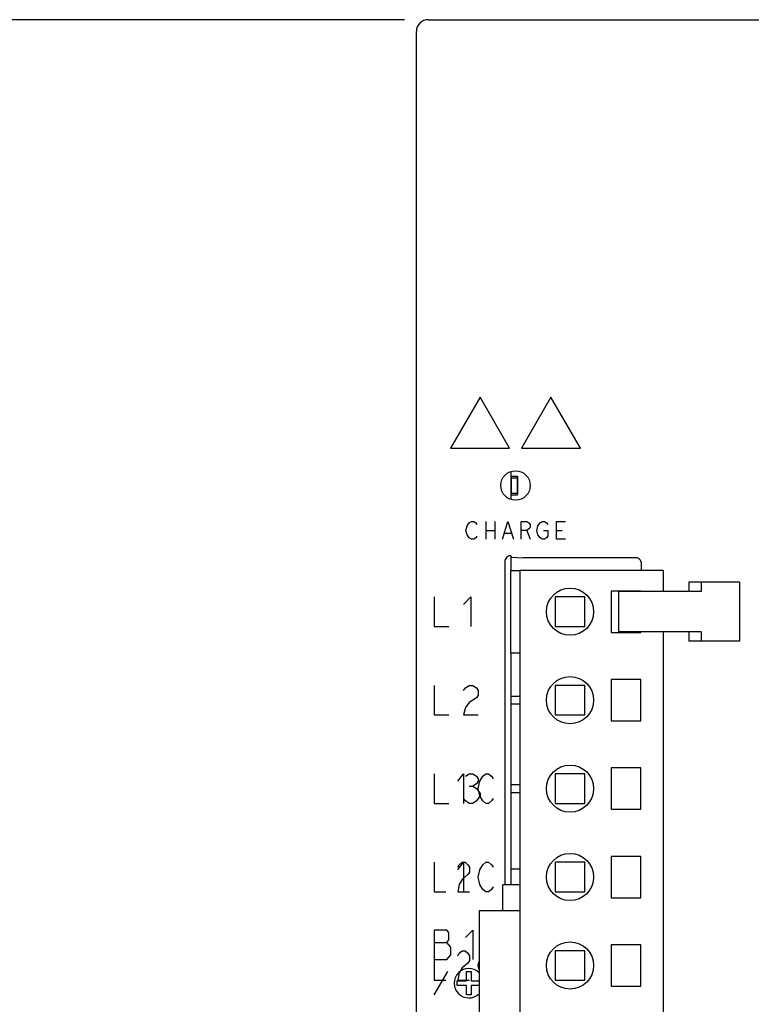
# Model space of a CAD drawing. Extents: x 0 to 840, y 0 to 594.
# Tile 7 of 24: x 376 to 438, y 357 to 440. Entities that reach past the tile are written whole.
import ezdxf

# ---------------------------------------------------------------- set-up
doc = ezdxf.new("R2010")
doc.units = 0
doc.header["$LTSCALE"] = 46.2
doc.layers.get('0').update_dxf_attribs({"linetype": 'CONTINUOUS'})
for name, color, linetype in [('ALL_AXIS', 7, 'CONTINUOUS'), ('ALL_CURVE', 7, 'CONTINUOUS'), ('ALL_DIM', 7, 'CONTINUOUS'), ('ALL_FEATURES', 7, 'CONTINUOUS')]:
    doc.layers.add(name, color=color, linetype=linetype)
doc.dimstyles.get("Standard").update_dxf_attribs({"dimtxt": 2.5, "dimasz": 2.5, "dimexe": 1.25, "dimexo": 0.625, "dimtad": 1, "dimcen": 2.5, "dimazin": 3, "dimtfac": 1, "dimtmove": 0, "dimatfit": 3})

# ---------------------------------------------------------------- blocks, each defined once
blk = doc.blocks.new('_OPEN')
at = {"color": 0, "linetype": 'BYBLOCK'}
for p, q in [((0, 0), (-1, 0.25)), ((-1, -0.25), (0, 0)), ((-1, 0), (0, 0))]:
    blk.add_line(p, q, dxfattribs=at)
blk = doc.blocks.new('*D1')
at = {"layer": 'ALL_DIM', "color": 2, "linetype": 'CONTINUOUS'}
for p, q in [((409, 440), (342, 440)), ((344, 440), (344, 360)), ((344, 280), (344, 360)), ((408.521, 280), (342, 280))]:
    blk.add_line(p, q, dxfattribs=at)
at = {"layer": 'ALL_DIM', "color": 2, "linetype": 'CONTINUOUS', "xscale": 4, "yscale": 4, "zscale": 4}
for p, rotation in [((344, 440), 90), ((344, 280), 270)]:
    blk.add_blockref('_OPEN', p, dxfattribs=dict(at, rotation=rotation))
blk = doc.blocks.new('*D9')
at = {"layer": 'ALL_DIM', "color": 2, "linetype": 'CONTINUOUS'}
for p, q in [((409, 440), (328, 440)), ((330, 440), (330, 356)), ((330, 272), (330, 356)), ((416.875, 272), (328, 272))]:
    blk.add_line(p, q, dxfattribs=at)
at = {"layer": 'ALL_DIM', "color": 2, "linetype": 'CONTINUOUS', "xscale": 4, "yscale": 4, "zscale": 4}
for p, rotation in [((330, 440), 90), ((330, 272), 270)]:
    blk.add_blockref('_OPEN', p, dxfattribs=dict(at, rotation=rotation))

msp = doc.modelspace()

# ---------------------------------------------------------------- linework, layer by layer
at = {"layer": 'ALL_AXIS', "color": 7, "linetype": 'CONTINUOUS'}
for p, q in [((418.01, 401.68), (418.01, 399.32)), ((418.035, 401.15), (418.035, 399.85)), ((418.035, 401.15), (418.535, 401.15)), ((418.535, 401.15), (418.535, 399.85)), ((418.035, 399.85), (418.535, 399.85)), ((418.01, 394.545), (418.01, 393.3)), ((418.775, 393.3), (418.775, 311.3)), ((430.925, 393.3), (418.775, 393.3)), ((430.925, 393.3), (430.925, 391.5)), ((421.775, 391.05), (421.775, 388.55)), ((424.275, 391.05), (421.775, 391.05)), ((424.275, 388.55), (424.275, 391.05)), ((426.525, 391.55), (426.525, 388.05)), ((429.025, 391.55), (426.525, 391.55)), ((427.143, 391.5), (427.143, 388.1)), ((433.88, 391.5), (427.143, 391.5)), ((429.025, 391.5), (429.025, 391.55)), ((421.775, 388.55), (424.275, 388.55)), ((426.525, 388.05), (429.025, 388.05)), ((433.88, 388.1), (427.143, 388.1)), ((429.025, 388.05), (429.025, 388.1)), ((430.925, 388.1), (430.925, 311.3)), ((418.01, 386.3), (418.01, 368)), ((426.525, 384.05), (426.525, 380.55)), ((429.025, 384.05), (426.525, 384.05)), ((429.025, 380.55), (429.025, 384.05)), ((426.525, 380.55), (429.025, 380.55)), ((426.525, 376.55), (426.525, 373.05)), ((429.025, 376.55), (426.525, 376.55)), ((429.025, 373.05), (429.025, 376.55)), ((426.525, 373.05), (429.025, 373.05)), ((426.525, 369.05), (426.525, 365.55)), ((429.025, 369.05), (426.525, 369.05)), ((429.025, 365.55), (429.025, 369.05)), ((426.525, 365.55), (429.025, 365.55)), ((415.325, 364.45), (415.325, 340.15)), ((418.775, 364.45), (415.325, 364.45)), ((426.525, 361.55), (426.525, 358.05)), ((429.025, 361.55), (426.525, 361.55)), ((429.025, 358.05), (429.025, 361.55)), ((426.525, 358.05), (429.025, 358.05))]:
    msp.add_line(p, q, dxfattribs=at)
for centre in [(423.025, 389.8), (423.025, 382.3), (423.025, 374.8), (423.025, 367.3), (423.025, 359.8)]:
    msp.add_circle(centre, 2, dxfattribs=at)
at = {"layer": 'ALL_CURVE', "color": 4, "linetype": 'CONTINUOUS'}
for p, q in [((415.4, 408), (412.9, 403.67)), ((417.9, 403.67), (415.4, 408)), ((421.4, 408), (418.9, 403.67)), ((423.9, 403.67), (421.4, 408)), ((412.9, 403.67), (417.9, 403.67)), ((418.9, 403.67), (423.9, 403.67)), ((414.481, 397.325), (414.669, 397.45)), ((414.669, 397.45), (414.856, 397.45)), ((414.856, 397.45), (415.044, 397.325)), ((415.887, 397.45), (415.887, 395.95)), ((416.637, 397.45), (416.637, 395.95)), ((417.294, 395.95), (417.762, 397.45)), ((417.762, 397.45), (418.231, 395.95)), ((418.887, 395.95), (418.887, 397.45)), ((418.887, 397.45), (419.356, 397.45)), ((419.356, 397.45), (419.544, 397.325)), ((420.481, 397.325), (420.669, 397.45)), ((420.669, 397.45), (420.856, 397.45)), ((420.856, 397.45), (421.044, 397.325)), ((421.887, 395.95), (421.887, 397.45)), ((421.887, 397.45), (422.637, 397.45)), ((414.2, 396.7), (414.294, 397.075)), ((414.294, 396.325), (414.2, 396.7)), ((414.294, 397.075), (414.481, 397.325)), ((415.044, 397.325), (415.137, 397.2)), ((415.887, 396.7), (416.637, 396.7)), ((419.356, 396.7), (418.887, 396.7)), ((419.544, 396.825), (419.356, 396.7)), ((419.356, 396.7), (419.637, 395.95)), ((419.544, 397.325), (419.637, 397.2)), ((419.637, 396.95), (419.544, 396.825)), ((419.637, 397.2), (419.637, 396.95)), ((420.2, 396.7), (420.294, 397.075)), ((420.294, 396.325), (420.2, 396.7)), ((420.294, 397.075), (420.481, 397.325)), ((420.762, 396.7), (421.137, 396.7)), ((421.044, 397.325), (421.137, 397.2)), ((421.137, 396.7), (421.137, 396.2)), ((421.887, 396.7), (422.356, 396.7)), ((414.481, 396.075), (414.294, 396.325)), ((414.669, 395.95), (414.481, 396.075)), ((414.856, 395.95), (414.669, 395.95)), ((415.044, 396.075), (414.856, 395.95)), ((415.137, 396.2), (415.044, 396.075)), ((417.481, 396.45), (418.044, 396.45)), ((420.481, 396.075), (420.294, 396.325)), ((420.669, 395.95), (420.481, 396.075)), ((420.856, 395.95), (420.669, 395.95)), ((421.044, 396.075), (420.856, 395.95)), ((421.137, 396.2), (421.044, 396.075)), ((422.637, 395.95), (421.887, 395.95)), ((411.5, 391.05), (411.5, 388.55)), ((414, 390.425), (414.625, 391.05)), ((414.625, 391.05), (414.625, 388.55)), ((411.5, 388.55), (412.75, 388.55)), ((411.5, 383.55), (411.5, 381.05)), ((414, 383.133), (414.156, 383.342)), ((414.156, 383.342), (414.469, 383.55)), ((414.469, 383.55), (414.781, 383.55)), ((414.781, 383.55), (415.094, 383.342)), ((415.094, 383.342), (415.25, 383.133)), ((415.094, 382.508), (414.469, 382.092)), ((415.25, 382.717), (415.094, 382.508)), ((415.25, 383.133), (415.25, 382.717)), ((414.156, 381.675), (414, 381.05)), ((414.469, 382.092), (414.156, 381.675)), ((411.5, 381.05), (412.75, 381.05)), ((414, 381.05), (415.25, 381.05)), ((411.5, 376.05), (411.5, 373.55)), ((413.5, 375.425), (414, 376.05)), ((414, 376.05), (414, 373.55)), ((414.156, 375.842), (414.469, 376.05)), ((414.469, 376.05), (414.781, 376.05)), ((414.781, 376.05), (415.094, 375.842)), ((415.094, 375.842), (415.25, 375.633)), ((415.375, 375.425), (415.625, 375.842)), ((415.625, 375.842), (415.875, 376.05)), ((415.875, 376.05), (416.125, 376.05)), ((416.125, 376.05), (416.375, 375.842)), ((416.375, 375.842), (416.5, 375.633)), ((414.469, 375.008), (414.781, 375.008)), ((415.094, 375.217), (414.781, 375.008)), ((414.781, 375.008), (415.094, 374.8)), ((415.25, 375.425), (415.094, 375.217)), ((415.25, 375.633), (415.25, 375.425)), ((415.25, 374.8), (415.375, 375.425)), ((415.094, 374.8), (415.406, 374.383)), ((415.406, 374.175), (415.094, 373.758)), ((415.375, 374.175), (415.25, 374.8)), ((415.625, 373.758), (415.375, 374.175)), ((415.406, 374.383), (415.406, 374.175)), ((411.5, 373.55), (412.75, 373.55)), ((414.156, 373.758), (414, 373.967)), ((414.469, 373.55), (414.156, 373.758)), ((414.781, 373.55), (414.469, 373.55)), ((415.094, 373.758), (414.781, 373.55)), ((415.875, 373.55), (415.625, 373.758)), ((416.125, 373.55), (415.875, 373.55)), ((416.375, 373.758), (416.125, 373.55)), ((416.5, 373.967), (416.375, 373.758)), ((411.5, 368.55), (411.5, 366.05)), ((413.5, 367.925), (414, 368.55)), ((413.5, 368.133), (413.625, 368.342)), ((413.625, 368.342), (413.875, 368.55)), ((413.875, 368.55), (414.125, 368.55)), ((414, 368.55), (414, 366.05)), ((414.125, 368.55), (414.375, 368.342)), ((414.375, 368.342), (414.5, 368.133)), ((415.375, 367.925), (415.625, 368.342)), ((415.625, 368.342), (415.875, 368.55)), ((415.875, 368.55), (416.125, 368.55)), ((416.125, 368.55), (416.375, 368.342)), ((416.375, 368.342), (416.5, 368.133)), ((414.375, 367.508), (413.875, 367.092)), ((414.5, 367.717), (414.375, 367.508)), ((414.5, 368.133), (414.5, 367.717)), ((415.25, 367.3), (415.375, 367.925)), ((413.625, 366.675), (413.5, 366.05)), ((413.875, 367.092), (413.625, 366.675)), ((415.375, 366.675), (415.25, 367.3)), ((415.625, 366.258), (415.375, 366.675)), ((411.5, 366.05), (412.5, 366.05)), ((413.5, 366.05), (414.5, 366.05)), ((415.875, 366.05), (415.625, 366.258)), ((416.125, 366.05), (415.875, 366.05)), ((416.375, 366.258), (416.125, 366.05)), ((416.5, 366.467), (416.375, 366.258)), ((411.5, 362.8), (411.5, 358.55)), ((412.594, 362.8), (411.5, 362.8)), ((412.75, 362.592), (412.594, 362.8)), ((412.75, 361.967), (412.75, 362.592)), ((414.156, 362.175), (414.781, 362.8)), ((414.781, 362.8), (414.781, 360.3)), ((411.5, 361.758), (412.594, 361.758)), ((412.594, 361.758), (412.75, 361.967)), ((412.906, 361.342), (412.594, 361.758)), ((412.594, 360.3), (412.906, 360.717)), ((412.906, 360.717), (412.906, 361.342)), ((413.5, 360.633), (413.625, 360.842)), ((413.625, 360.842), (413.875, 361.05)), ((413.875, 361.05), (414.125, 361.05)), ((414.125, 361.05), (414.375, 360.842)), ((414.375, 360.842), (414.5, 360.633)), ((411.5, 360.3), (412.594, 360.3)), ((414.375, 360.008), (413.875, 359.592)), ((414.5, 360.217), (414.375, 360.008)), ((414.5, 360.633), (414.5, 360.217)), ((415.25, 359.8), (415.325, 360.175)), ((411.5, 357.3), (412.655, 359.3)), ((413.625, 359.175), (413.5, 358.55)), ((413.875, 359.592), (413.625, 359.175)), ((414.25, 358.5), (414.25, 359.3)), ((414.25, 359.3), (414.65, 359.3)), ((414.65, 359.3), (414.65, 358.5)), ((415.325, 359.425), (415.25, 359.8)), ((411.5, 358.55), (412.5, 358.55)), ((413.45, 358.1), (413.45, 358.5)), ((413.45, 358.5), (414.25, 358.5)), ((413.5, 358.55), (414.5, 358.55)), ((414.65, 358.5), (415.325, 358.5)), ((414.25, 358.1), (413.45, 358.1)), ((414.25, 357.3), (414.25, 358.1)), ((414.65, 358.1), (414.65, 357.3)), ((415.325, 358.1), (414.65, 358.1)), ((414.65, 357.3), (414.25, 357.3))]:
    msp.add_line(p, q, dxfattribs=at)
msp.add_arc((414.45, 358.3), 1.25, 45.57243, 314.42757, dxfattribs=at)
at = {"layer": 'ALL_FEATURES', "color": 7, "linetype": 'CONTINUOUS'}
for p, q in [((411, 440), (479, 440)), ((410, 281), (410, 439)), ((418.01, 401.3), (418.56, 401.3)), ((418.56, 401.3), (418.56, 399.7)), ((418.01, 399.7), (418.56, 399.7)), ((418, 394.545), (417.902, 394.536)), ((418.061, 394.418), (418, 394.545)), ((418.061, 394.418), (419.079, 394.382)), ((428.582, 394.382), (419.079, 394.382)), ((417.5, 394.046), (417.5, 366.65)), ((418, 386.3), (418, 393.3)), ((418, 393.3), (418.775, 393.3)), ((429.082, 393.3), (429.082, 393.882)), ((433.084, 392.3), (433.084, 391.5)), ((437.39, 392.3), (433.084, 392.3)), ((434.154, 392.3), (434.154, 391.5)), ((437.39, 392.3), (437.39, 387.3)), ((434.154, 391.5), (433.88, 391.5)), ((433.084, 388.1), (433.084, 387.3)), ((434.154, 388.1), (433.88, 388.1)), ((434.154, 388.1), (434.154, 387.3)), ((437.39, 387.3), (433.084, 387.3)), ((418, 386.3), (418.775, 386.3)), ((421.775, 383.55), (421.775, 381.05)), ((424.275, 383.55), (421.775, 383.55)), ((424.275, 381.05), (424.275, 383.55)), ((418.775, 382.62), (418.01, 382.62)), ((418.01, 381.98), (418.775, 381.98)), ((421.775, 381.05), (424.275, 381.05)), ((421.775, 376.05), (421.775, 373.55)), ((424.275, 376.05), (421.775, 376.05)), ((424.275, 373.55), (424.275, 376.05)), ((418.775, 375.12), (418.01, 375.12)), ((418.01, 374.48), (418.775, 374.48)), ((421.775, 373.55), (424.275, 373.55)), ((421.775, 368.55), (421.775, 366.05)), ((424.275, 368.55), (421.775, 368.55)), ((424.275, 366.05), (424.275, 368.55)), ((418, 368), (418, 366.65)), ((418, 368), (418.775, 368)), ((417.335, 364.45), (417.335, 366.65)), ((418.775, 366.65), (417.335, 366.65)), ((421.775, 366.05), (424.275, 366.05)), ((421.775, 361.05), (421.775, 358.55)), ((424.275, 361.05), (421.775, 361.05)), ((424.275, 358.55), (424.275, 361.05)), ((421.775, 358.55), (424.275, 358.55))]:
    msp.add_line(p, q, dxfattribs=at)
for points in [[(417.902, 394.536), (417.809, 394.508), (417.722, 394.461), (417.646, 394.399), (417.584, 394.323), (417.538, 394.237), (417.51, 394.143), (417.5, 394.046)], [(429.082, 393.882), (429.07, 393.992), (429.033, 394.099), (428.973, 394.195), (428.892, 394.274), (428.796, 394.334), (428.691, 394.37), (428.582, 394.382)]]:
    msp.add_lwpolyline(points, dxfattribs=at)
msp.add_circle((418.4, 400.5), 1.25, dxfattribs=at)
msp.add_arc((411, 439), 1, 90, 180, dxfattribs=at)

# ---------------------------------------------------------------- dimensions: what is measured, and where the dimension line sits
at = {"layer": 'ALL_DIM', "color": 2, "linetype": 'CONTINUOUS'}
for base, p1, p2, angle, picture, middle in [((330, 440), (417.875, 272), (410, 440), 90, '*D9', (330, 347.744)), ((344, 280), (410, 440), (409.521, 280), 270, '*D1', (344, 351.744))]:
    dim = msp.add_linear_dim(base=base, p1=p1, p2=p2, angle=angle, dimstyle='Standard', dxfattribs=at)
    dim.commit()
    dim.dimension.update_dxf_attribs({"geometry": picture, "text_midpoint": middle, "dimtype": 128})

doc.saveas('drawing.dxf')
